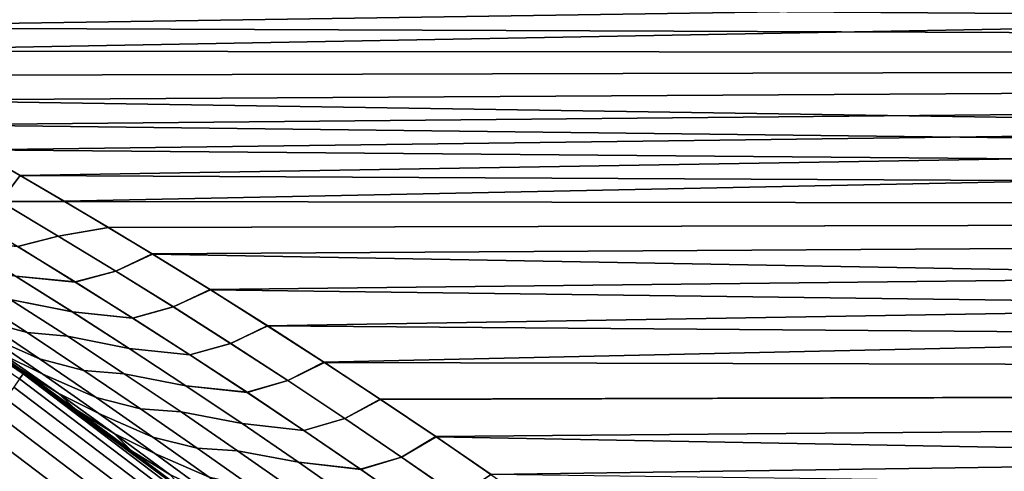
# Model space of a CAD drawing. Header units: metres. Extents: x -22 to 95, y -240 to 22.
# Tile 134 of 180: x 12.83 to 16.31, y 17.51 to 19.11. Entities that reach past the tile are written whole.
import ezdxf

# ---------------------------------------------------------------- set-up
doc = ezdxf.new("R2010")
doc.units = ezdxf.units.M
doc.layers.add('solid_10_151_013_XXX', color=7, linetype='CONTINUOUS')

msp = doc.modelspace()

# ---------------------------------------------------------------- linework, layer by layer
at = {"layer": 'solid_10_151_013_XXX'}
for points in [[(11.401202, 19.321581, 74.569916), (11.197664, 19.421125, 74.776665), (38, 19.472612, 74.885872), (38, 18.97739, 73.895119)], [(11.712414, 19.16507, 93.744232), (11.87272, 19.082386, 93.905182), (38, 19.472612, 93.114128)], [(11.87272, 19.082386, 93.905182), (12.033831, 18.997803, 94.066452), (38, 19.472612, 93.114128)], [(12.194837, 18.911736, 94.227234), (38, 18.97739, 94.104881), (38, 19.472612, 93.114128), (12.033831, 18.997803, 94.066452)], [(11.556836, 19.243959, 74.412506), (11.401202, 19.321581, 74.569916), (38, 18.97739, 73.895119)], [(11.714858, 19.163824, 74.253319), (11.556836, 19.243959, 74.412506), (38, 18.97739, 73.895119)], [(11.874459, 19.081486, 74.093086), (11.714858, 19.163824, 74.253319), (38, 18.97739, 73.895119)], [(12.034831, 18.997278, 73.932556), (11.874459, 19.081486, 74.093086), (38, 18.97739, 73.895119)], [(12.195163, 18.911564, 73.772453), (12.034831, 18.997278, 73.932556), (38, 18.97739, 73.895119)], [(12.194837, 18.911736, 94.227234), (12.354826, 18.824623, 94.386703), (38, 18.97739, 94.104881)], [(12.354646, 18.824724, 73.61348), (12.195163, 18.911564, 73.772453), (38, 18.97739, 73.895119), (38, 18.432438, 72.932243)], [(12.354826, 18.824623, 94.386703), (12.512916, 18.736925, 94.544083), (38, 18.97739, 94.104881)], [(12.512916, 18.736925, 94.544083), (12.670091, 18.648214, 94.700188), (38, 18.97739, 94.104881)], [(12.670091, 18.648214, 94.700188), (12.827073, 18.558149, 94.855644), (38, 18.97739, 94.104881)], [(12.827073, 18.558149, 94.855644), (12.983638, 18.466824, 95.010284), (38, 18.97739, 94.104881)], [(13.139562, 18.37434, 95.16394), (38, 18.432438, 95.067757), (38, 18.97739, 94.104881), (12.983638, 18.466824, 95.010284)], [(12.512498, 18.737156, 73.456329), (12.354646, 18.824724, 73.61348), (38, 18.432438, 72.932243)], [(12.669711, 18.648424, 73.300171), (12.512498, 18.737156, 73.456329), (38, 18.432438, 72.932243)], [(12.757255, 18.465824, 72.971306), (12.55216, 18.585196, 73.173668), (12.669711, 18.648424, 73.300171), (12.826927, 18.558224, 73.144478)], [(12.757446, 18.465714, 95.028885), (12.827073, 18.558149, 94.855644), (12.670091, 18.648214, 94.700188), (12.552356, 18.585083, 94.826523)], [(12.826927, 18.558224, 73.144478), (12.669711, 18.648424, 73.300171), (38, 18.432438, 72.932243)], [(12.757255, 18.465824, 72.971306), (12.826927, 18.558224, 73.144478), (12.983854, 18.466686, 72.989479)], [(12.757446, 18.465714, 95.028885), (12.983638, 18.466824, 95.010284), (12.827073, 18.558149, 94.855644)], [(12.983854, 18.466686, 72.989479), (12.826927, 18.558224, 73.144478), (38, 18.432438, 72.932243)], [(12.838144, 17.856771, 133.647018), (11.932099, 18.474503, 133.647018), (11.920365, 18.456335, 133.792786), (12.82552, 17.839211, 133.792786)], [(12.838144, 17.856771, 133.647018), (12.5679, 18.056797, 133.5), (11.932099, 18.474503, 133.647018)], [(12.757255, 18.465824, 72.971306), (12.961893, 18.344057, 72.769936), (12.81845, 18.306732, 72.659363), (12.614032, 18.429573, 72.860085)], [(12.96208, 18.343945, 95.230247), (12.757446, 18.465714, 95.028885), (12.614223, 18.429459, 95.140099), (12.818636, 18.30662, 95.34082)], [(12.757255, 18.465824, 72.971306), (12.983854, 18.466686, 72.989479), (13.140201, 18.373945, 72.835403), (12.961893, 18.344057, 72.769936)], [(12.757446, 18.465714, 95.028885), (12.96208, 18.343945, 95.230247), (13.139562, 18.37434, 95.16394), (12.983638, 18.466824, 95.010284)], [(13.140201, 18.373945, 72.835403), (12.983854, 18.466686, 72.989479), (38, 18.432438, 72.932243)], [(13.139562, 18.37434, 95.16394), (13.294619, 18.280802, 95.31646), (38, 18.432438, 95.067757)], [(13.295676, 18.280148, 72.68248), (13.140201, 18.373945, 72.835403), (38, 18.432438, 72.932243), (38, 17.838165, 71.997925)], [(13.294619, 18.280802, 95.31646), (13.499626, 18.154638, 95.517776), (38, 18.432438, 95.067757)], [(13.499626, 18.154638, 95.517776), (13.702247, 18.027042, 95.716476), (38, 18.432438, 95.067757)], [(13.702247, 18.027042, 95.716476), (13.902996, 17.897879, 95.912849), (38, 18.432438, 95.067757)], [(14.101972, 17.767124, 96.106995), (38, 17.838165, 96.002075), (38, 18.432438, 95.067757), (13.902996, 17.897879, 95.912849)], [(13.166037, 18.219881, 72.56958), (12.961893, 18.344057, 72.769936), (13.140201, 18.373945, 72.835403), (13.295676, 18.280148, 72.68248)], [(12.96208, 18.343945, 95.230247), (13.166219, 18.219769, 95.430603), (13.294619, 18.280802, 95.31646), (13.139562, 18.37434, 95.16394)], [(12.961893, 18.344057, 72.769936), (13.166037, 18.219881, 72.56958), (13.022356, 18.181503, 72.459671), (12.81845, 18.306732, 72.659363)], [(13.166219, 18.219769, 95.430603), (12.96208, 18.343945, 95.230247), (12.818636, 18.30662, 95.34082), (13.022538, 18.181389, 95.540504)], [(13.022356, 18.181503, 72.459671), (12.810447, 18.202589, 72.411613), (12.608231, 18.327126, 72.609566), (12.81845, 18.306732, 72.659363)], [(12.608419, 18.327011, 95.390617), (12.810631, 18.202475, 95.58857), (13.022538, 18.181389, 95.540504), (12.818636, 18.30662, 95.34082)], [(13.369645, 18.093287, 72.370224), (13.166037, 18.219881, 72.56958), (13.295676, 18.280148, 72.68248), (13.501117, 18.153706, 72.480759)], [(13.369825, 18.093174, 95.629944), (13.499626, 18.154638, 95.517776), (13.294619, 18.280802, 95.31646), (13.166219, 18.219769, 95.430603)], [(13.501117, 18.153706, 72.480759), (13.295676, 18.280148, 72.68248), (38, 17.838165, 71.997925)], [(13.012118, 18.075712, 72.214714), (12.79254, 18.119736, 72.17141), (12.589845, 18.247492, 72.369415), (12.810447, 18.202589, 72.411613)], [(12.589897, 18.247458, 95.630638), (12.792591, 18.119701, 95.828644), (13.0123, 18.075596, 95.785461), (12.810631, 18.202475, 95.58857)], [(13.225712, 18.053875, 72.261024), (13.012118, 18.075712, 72.214714), (12.810447, 18.202589, 72.411613), (13.022356, 18.181503, 72.459671)], [(12.810631, 18.202475, 95.58857), (13.0123, 18.075596, 95.785461), (13.225892, 18.053761, 95.739151), (13.022538, 18.181389, 95.540504)], [(13.166037, 18.219881, 72.56958), (13.369645, 18.093287, 72.370224), (13.225712, 18.053875, 72.261024), (13.022356, 18.181503, 72.459671)], [(13.369825, 18.093174, 95.629944), (13.166219, 18.219769, 95.430603), (13.022538, 18.181389, 95.540504), (13.225892, 18.053761, 95.739151)], [(12.851735, 18.002562, 71.855835), (12.694086, 18.044798, 71.753098), (12.4918, 18.177322, 71.950569), (12.649708, 18.133886, 72.05275)], [(12.491811, 18.177315, 96.049438), (12.694097, 18.04479, 96.24691), (12.851765, 18.002542, 96.144196), (12.649737, 18.133867, 95.947281)], [(12.994648, 17.989622, 71.974495), (12.851735, 18.002562, 71.855835), (12.649708, 18.133886, 72.05275), (12.79254, 18.119736, 72.17141)], [(12.649737, 18.133867, 95.947281), (12.851765, 18.002542, 96.144196), (12.994699, 17.98959, 96.025551), (12.792591, 18.119701, 95.828644)], [(13.572684, 17.96426, 72.171898), (13.369645, 18.093287, 72.370224), (13.501117, 18.153706, 72.480759), (13.703894, 18.025995, 72.281914)], [(13.572861, 17.964146, 95.82827), (13.702247, 18.027042, 95.716476), (13.499626, 18.154638, 95.517776), (13.369825, 18.093174, 95.629944)], [(13.703894, 18.025995, 72.281914), (13.501117, 18.153706, 72.480759), (38, 17.838165, 71.997925)], [(12.895727, 17.90992, 71.556786), (12.70815, 17.991877, 71.486626), (12.508209, 18.126179, 71.681847), (12.694086, 18.044798, 71.753098)], [(12.50821, 18.126177, 96.318153), (12.708151, 17.991877, 96.513367), (12.895737, 17.909914, 96.443222), (12.694097, 18.04479, 96.24691)], [(13.213211, 17.946484, 72.018875), (12.994648, 17.989622, 71.974495), (12.79254, 18.119736, 72.17141), (13.012118, 18.075712, 72.214714)], [(12.792591, 18.119701, 95.828644), (12.994699, 17.98959, 96.025551), (13.213388, 17.946367, 95.981293), (13.0123, 18.075596, 95.785461)], [(13.369645, 18.093287, 72.370224), (13.572684, 17.96426, 72.171898), (13.428481, 17.923834, 72.063423), (13.225712, 18.053875, 72.261024)], [(13.572861, 17.964146, 95.82827), (13.369825, 18.093174, 95.629944), (13.225892, 18.053761, 95.739151), (13.428658, 17.923719, 95.936745)], [(12.563164, 18.065895, 96.618973), (12.76275, 17.928015, 96.813942), (12.907421, 17.855263, 96.707405), (12.708151, 17.991877, 96.513367)], [(12.907421, 17.855263, 71.292587), (12.762752, 17.928013, 71.18605), (12.563165, 18.065895, 71.38102), (12.70815, 17.991877, 71.486626)], [(13.428481, 17.923834, 72.063423), (13.213211, 17.946484, 72.018875), (13.012118, 18.075712, 72.214714), (13.225712, 18.053875, 72.261024)], [(13.0123, 18.075596, 95.785461), (13.213388, 17.946367, 95.981293), (13.428658, 17.923719, 95.936745), (13.225892, 18.053761, 95.739151)], [(-13.466738, 17.396746), (-12.567911, 18.056787), (13.466738, 17.396746)], [(-12.567911, 18.056787), (12.567911, 18.056787), (13.466738, 17.396746)], [(12.5679, 18.056797, 133.5), (13.466331, 17.397066, 133.5), (12.729504, 17.943237, 97.003548), (12.584226, 18.045422, 96.834091)], [(12.838144, 17.856771, 133.647018), (13.466331, 17.397066, 133.5), (12.5679, 18.056797, 133.5)], [(13.579324, 17.309013, 70.010773), (13.466738, 17.396746), (12.567911, 18.056787), (13.440698, 17.416878, 70.171043)], [(13.300822, 17.52393, 70.332924), (13.440698, 17.416878, 70.171043), (12.567911, 18.056787)], [(13.159759, 17.63011, 70.496376), (13.300822, 17.52393, 70.332924), (12.567911, 18.056787)], [(13.017565, 17.735359, 70.661377), (13.159759, 17.63011, 70.496376), (12.567911, 18.056787)], [(12.874305, 17.839626, 70.827866), (13.017565, 17.735359, 70.661377), (12.567911, 18.056787)], [(12.825768, 17.874554, 70.884346), (12.874305, 17.839626, 70.827866), (12.567911, 18.056787)], [(13.053128, 17.868879, 71.660049), (12.895727, 17.90992, 71.556786), (12.694086, 18.044798, 71.753098), (12.851735, 18.002562, 71.855835)], [(12.694097, 18.04479, 96.24691), (12.895737, 17.909914, 96.443222), (13.053157, 17.86886, 96.339973), (12.851765, 18.002542, 96.144196)], [(13.775115, 17.83279, 71.974602), (13.572684, 17.96426, 72.171898), (13.703894, 18.025995, 72.281914), (13.904576, 17.896854, 72.085609)], [(13.775288, 17.832676, 96.025558), (13.902996, 17.897879, 95.912849), (13.702247, 18.027042, 95.716476), (13.572861, 17.964146, 95.82827)], [(13.904576, 17.896854, 72.085609), (13.703894, 18.025995, 72.281914), (38, 17.838165, 71.997925)], [(13.096688, 17.772676, 71.361641), (12.907421, 17.855263, 71.292587), (12.70815, 17.991877, 71.486626), (12.895727, 17.90992, 71.556786)], [(12.708151, 17.991877, 96.513367), (12.907421, 17.855263, 96.707405), (13.096697, 17.772673, 96.638367), (12.895737, 17.909914, 96.443222)], [(13.196136, 17.857143, 71.778687), (13.053128, 17.868879, 71.660049), (12.851735, 18.002562, 71.855835), (12.994648, 17.989622, 71.974495)], [(12.851765, 18.002542, 96.144196), (13.053157, 17.86886, 96.339973), (13.196185, 17.857111, 96.221359), (12.994699, 17.98959, 96.025551)], [(13.413689, 17.814892, 71.824097), (13.196136, 17.857143, 71.778687), (12.994648, 17.989622, 71.974495), (13.213211, 17.946484, 72.018875)], [(12.994699, 17.98959, 96.025551), (13.196185, 17.857111, 96.221359), (13.413863, 17.814777, 96.176071), (13.213388, 17.946367, 95.981293)], [(13.572684, 17.96426, 72.171898), (13.775115, 17.83279, 71.974602), (13.630629, 17.79137, 71.866882), (13.428481, 17.923834, 72.063423)], [(13.775288, 17.832676, 96.025558), (13.572861, 17.964146, 95.82827), (13.428658, 17.923719, 95.936745), (13.630801, 17.791256, 96.133286)], [(13.466331, 17.397066, 133.5), (12.825771, 17.874552, 97.115662), (12.729504, 17.943237, 97.003548)], [(12.961623, 17.787807, 97.007698), (12.76275, 17.928015, 96.813942), (12.729504, 17.943237, 97.003548), (12.825771, 17.874552, 97.115662)], [(12.762752, 17.928013, 71.18605), (12.961626, 17.787806, 70.992294), (12.825768, 17.874554, 70.884346), (12.730042, 17.942854, 70.995827)], [(12.76275, 17.928015, 96.813942), (12.961623, 17.787807, 97.007698), (13.105987, 17.716326, 96.900261), (12.907421, 17.855263, 96.707405)], [(13.105989, 17.716324, 71.099731), (12.961626, 17.787806, 70.992294), (12.762752, 17.928013, 71.18605), (12.907421, 17.855263, 71.292587)], [(13.630629, 17.79137, 71.866882), (13.413689, 17.814892, 71.824097), (13.213211, 17.946484, 72.018875), (13.428481, 17.923834, 72.063423)], [(13.213388, 17.946367, 95.981293), (13.413863, 17.814777, 96.176071), (13.630801, 17.791256, 96.133286), (13.428658, 17.923719, 95.936745)], [(13.253853, 17.73283, 71.465408), (13.096688, 17.772676, 71.361641), (12.895727, 17.90992, 71.556786), (13.053128, 17.868879, 71.660049)], [(12.895737, 17.909914, 96.443222), (13.096697, 17.772673, 96.638367), (13.253879, 17.732813, 96.534615), (13.053157, 17.86886, 96.339973)], [(13.976903, 17.698864, 71.778351), (13.775115, 17.83279, 71.974602), (13.904576, 17.896854, 72.085609), (14.103354, 17.766211, 71.891663)], [(13.977071, 17.698751, 96.221809), (14.101972, 17.767124, 96.106995), (13.902996, 17.897879, 95.912849), (13.775288, 17.832676, 96.025558)], [(14.103354, 17.766211, 71.891663), (13.904576, 17.896854, 72.085609), (38, 17.838165, 71.997925)], [(13.712273, 17.194645, 133.647018), (12.838144, 17.856771, 133.647018), (12.82552, 17.839211, 133.792786), (13.698788, 17.177736, 133.792786)], [(12.961626, 17.787806, 70.992294), (13.024185, 17.730734, 70.690842), (12.874305, 17.839626, 70.827866), (12.825768, 17.874554, 70.884346)], [(13.466331, 17.397066, 133.5), (12.873771, 17.840012, 97.171509), (12.825771, 17.874552, 97.115662)], [(12.961623, 17.787807, 97.007698), (12.825771, 17.874552, 97.115662), (12.873771, 17.840012, 97.171509), (13.024186, 17.730734, 97.309158)], [(13.712273, 17.194645, 133.647018), (13.466331, 17.397066, 133.5), (12.838144, 17.856771, 133.647018)], [(13.296934, 17.63306, 71.167679), (13.105989, 17.716324, 71.099731), (12.907421, 17.855263, 71.292587), (13.096688, 17.772676, 71.361641)], [(12.907421, 17.855263, 96.707405), (13.105987, 17.716326, 96.900261), (13.296941, 17.633057, 96.832329), (13.096697, 17.772673, 96.638367)], [(13.396967, 17.722286, 71.583984), (13.253853, 17.73283, 71.465408), (13.053128, 17.868879, 71.660049), (13.196136, 17.857143, 71.778687)], [(13.053157, 17.86886, 96.339973), (13.253879, 17.732813, 96.534615), (13.397015, 17.722254, 96.416054), (13.196185, 17.857111, 96.221359)], [(13.613518, 17.680927, 71.630402), (13.396967, 17.722286, 71.583984), (13.196136, 17.857143, 71.778687), (13.413689, 17.814892, 71.824097)], [(13.196185, 17.857111, 96.221359), (13.397015, 17.722254, 96.416054), (13.613688, 17.680813, 96.369766), (13.413863, 17.814777, 96.176071)], [(13.698788, 17.177736, 133.792786), (12.82552, 17.839211, 133.792786), (12.804607, 17.810123, 133.935715), (13.676452, 17.149727, 133.935715)], [(13.466331, 17.397066, 133.5), (13.017009, 17.735769, 97.337982), (12.873771, 17.840012, 97.171509)], [(13.024186, 17.730734, 97.309158), (12.873771, 17.840012, 97.171509), (13.017009, 17.735769, 97.337982)], [(13.024185, 17.730734, 70.690842), (13.017565, 17.735359, 70.661377), (12.874305, 17.839626, 70.827866)], [(13.832117, 17.656471, 71.671417), (13.613518, 17.680927, 71.630402), (13.413689, 17.814892, 71.824097), (13.630629, 17.79137, 71.866882)], [(13.413863, 17.814777, 96.176071), (13.613688, 17.680813, 96.369766), (13.832285, 17.656359, 96.328751), (13.630801, 17.791256, 96.133286)], [(13.775115, 17.83279, 71.974602), (13.976903, 17.698864, 71.778351), (13.832117, 17.656471, 71.671417), (13.630629, 17.79137, 71.866882)], [(13.977071, 17.698751, 96.221809), (13.775288, 17.832676, 96.025558), (13.630801, 17.791256, 96.133286), (13.832285, 17.656359, 96.328751)], [(14.101972, 17.767124, 96.106995), (14.299042, 17.634846, 96.298874), (38, 17.838165, 96.002075)], [(14.300167, 17.634087, 71.700043), (14.103354, 17.766211, 71.891663), (38, 17.838165, 71.997925), (38, 17.19627, 71.095032)], [(14.299042, 17.634846, 96.298874), (14.494074, 17.501108, 96.488441), (38, 17.838165, 96.002075)], [(14.494074, 17.501108, 96.488441), (14.686936, 17.36598, 96.675674), (38, 17.838165, 96.002075)], [(14.686936, 17.36598, 96.675674), (14.87764, 17.229507, 96.860565), (38, 17.838165, 96.002075)], [(15.066322, 17.091711, 97.043137), (38, 17.19627, 96.904968), (38, 17.838165, 96.002075), (14.87764, 17.229507, 96.860565)], [(13.676452, 17.149727, 133.935715), (12.804607, 17.810123, 133.935715), (12.77561, 17.769791, 134.074432), (13.64548, 17.110889, 134.074432)], [(12.961623, 17.787807, 97.007698), (13.15975, 17.645266, 97.200233), (13.303816, 17.575056, 97.091927), (13.105987, 17.716326, 96.900261)], [(13.024186, 17.730734, 97.309158), (13.15975, 17.645266, 97.200233), (12.961623, 17.787807, 97.007698)], [(12.961626, 17.787806, 70.992294), (13.159756, 17.645262, 70.799759), (13.024185, 17.730734, 70.690842)], [(13.303821, 17.575052, 70.908073), (13.159756, 17.645262, 70.799759), (12.961626, 17.787806, 70.992294), (13.105989, 17.716324, 71.099731)], [(13.64548, 17.110889, 134.074432), (12.77561, 17.769791, 134.074432), (12.738807, 17.718601, 134.207611), (13.606171, 17.0616, 134.207611)], [(13.453873, 17.594404, 71.271912), (13.296934, 17.63306, 71.167679), (13.096688, 17.772676, 71.361641), (13.253853, 17.73283, 71.465408)], [(13.096697, 17.772673, 96.638367), (13.296941, 17.633057, 96.832329), (13.453897, 17.594387, 96.728111), (13.253879, 17.732813, 96.534615)], [(14.178009, 17.562469, 71.58316), (13.976903, 17.698864, 71.778351), (14.103354, 17.766211, 71.891663), (14.300167, 17.634087, 71.700043)], [(14.178172, 17.562357, 96.417), (14.299042, 17.634846, 96.298874), (14.101972, 17.767124, 96.106995), (13.977071, 17.698751, 96.221809)], [(13.606171, 17.0616, 134.207611), (12.738807, 17.718601, 134.207611), (12.694554, 17.657049, 134.333969), (13.558905, 17.002329, 134.333969)], [(13.466331, 17.397066, 133.5), (13.159165, 17.630552, 97.502937), (13.017009, 17.735769, 97.337982)], [(13.024186, 17.730734, 97.309158), (13.017009, 17.735769, 97.337982), (13.159165, 17.630552, 97.502937)], [(13.024185, 17.730734, 70.690842), (13.221858, 17.584532, 70.498489), (13.159759, 17.63011, 70.496376), (13.017565, 17.735359, 70.661377)], [(13.357104, 17.500372, 70.608452), (13.221858, 17.584532, 70.498489), (13.024185, 17.730734, 70.690842), (13.159756, 17.645262, 70.799759)], [(13.15975, 17.645266, 97.200233), (13.024186, 17.730734, 97.309158), (13.159165, 17.630552, 97.502937), (13.221856, 17.584534, 97.501511)], [(13.105987, 17.716326, 96.900261), (13.303816, 17.575056, 97.091927), (13.496434, 17.491058, 97.025101), (13.296941, 17.633057, 96.832329)], [(13.49643, 17.49106, 70.974907), (13.303821, 17.575052, 70.908073), (13.105989, 17.716324, 71.099731), (13.296934, 17.63306, 71.167679)], [(13.597107, 17.585041, 71.390411), (13.453873, 17.594404, 71.271912), (13.253853, 17.73283, 71.465408), (13.396967, 17.722286, 71.583984)], [(13.253879, 17.732813, 96.534615), (13.453897, 17.594387, 96.728111), (13.597151, 17.585011, 96.609634), (13.397015, 17.722254, 96.416054)], [(13.812662, 17.544579, 71.43779), (13.597107, 17.585041, 71.390411), (13.396967, 17.722286, 71.583984), (13.613518, 17.680927, 71.630402)], [(13.397015, 17.722254, 96.416054), (13.597151, 17.585011, 96.609634), (13.812826, 17.544466, 96.56237), (13.613688, 17.680813, 96.369766)], [(14.032911, 17.519125, 71.477028), (13.812662, 17.544579, 71.43779), (13.613518, 17.680927, 71.630402), (13.832117, 17.656471, 71.671417)], [(13.613688, 17.680813, 96.369766), (13.812826, 17.544466, 96.56237), (14.033073, 17.519014, 96.523132), (13.832285, 17.656359, 96.328751)], [(13.976903, 17.698864, 71.778351), (14.178009, 17.562469, 71.58316), (14.032911, 17.519125, 71.477028), (13.832117, 17.656471, 71.671417)], [(14.178172, 17.562357, 96.417), (13.977071, 17.698751, 96.221809), (13.832285, 17.656359, 96.328751), (14.033073, 17.519014, 96.523132)], [(13.558905, 17.002329, 134.333969), (12.694554, 17.657049, 134.333969), (12.643278, 17.58573, 134.452271), (13.504138, 16.933653, 134.452271)], [(13.15975, 17.645266, 97.200233), (13.357097, 17.500378, 97.391541), (13.500873, 17.431446, 97.282387), (13.303816, 17.575056, 97.091927)], [(13.221856, 17.584534, 97.501511), (13.357097, 17.500378, 97.391541), (13.15975, 17.645266, 97.200233)], [(13.50088, 17.43144, 70.717606), (13.357104, 17.500372, 70.608452), (13.159756, 17.645262, 70.799759), (13.303821, 17.575052, 70.908073)], [(13.466331, 17.397066, 133.5), (13.300189, 17.52441, 97.666344), (13.159165, 17.630552, 97.502937)], [(13.221856, 17.584534, 97.501511), (13.159165, 17.630552, 97.502937), (13.300189, 17.52441, 97.666344)], [(13.221858, 17.584532, 70.498489), (13.300822, 17.52393, 70.332924), (13.159759, 17.63011, 70.496376)], [(13.653152, 17.45359, 71.079582), (13.49643, 17.49106, 70.974907), (13.296934, 17.63306, 71.167679), (13.453873, 17.594404, 71.271912)], [(13.296941, 17.633057, 96.832329), (13.496434, 17.491058, 97.025101), (13.653173, 17.453575, 96.920441), (13.453897, 17.594387, 96.728111)], [(14.378399, 17.423594, 71.38903), (14.178009, 17.562469, 71.58316), (14.300167, 17.634087, 71.700043), (14.49495, 17.500504, 71.510712)], [(14.378556, 17.423483, 96.611122), (14.494074, 17.501108, 96.488441), (14.299042, 17.634846, 96.298874), (14.178172, 17.562357, 96.417)], [(14.49495, 17.500504, 71.510712), (14.300167, 17.634087, 71.700043), (38, 17.19627, 71.095032)], [(13.504138, 16.933653, 134.452271), (12.643278, 17.58573, 134.452271), (12.585473, 17.505327, 134.561386), (13.442397, 16.856234, 134.561386)], [(13.357097, 17.500378, 97.391541), (13.221856, 17.584534, 97.501511), (13.300189, 17.52441, 97.666344), (13.418703, 17.435974, 97.692596)], [(13.357104, 17.500372, 70.608452), (13.418708, 17.435972, 70.307404), (13.300822, 17.52393, 70.332924), (13.221858, 17.584532, 70.498489)], [(13.303816, 17.575056, 97.091927), (13.500873, 17.431446, 97.282387), (13.695143, 17.346664, 97.216667), (13.496434, 17.491058, 97.025101)], [(13.695142, 17.346666, 70.783333), (13.50088, 17.43144, 70.717606), (13.303821, 17.575052, 70.908073), (13.49643, 17.49106, 70.974907)], [(13.79652, 17.445396, 71.197968), (13.653152, 17.45359, 71.079582), (13.453873, 17.594404, 71.271912), (13.597107, 17.585041, 71.390411)], [(13.453897, 17.594387, 96.728111), (13.653173, 17.453575, 96.920441), (13.796561, 17.445368, 96.802078), (13.597151, 17.585011, 96.609634)], [(14.011086, 17.405834, 71.246277), (13.79652, 17.445396, 71.197968), (13.597107, 17.585041, 71.390411), (13.812662, 17.544579, 71.43779)], [(13.597151, 17.585011, 96.609634), (13.796561, 17.445368, 96.802078), (14.011246, 17.405722, 96.753876), (13.812826, 17.544466, 96.56237)], [(14.232973, 17.379322, 71.283737), (14.011086, 17.405834, 71.246277), (13.812662, 17.544579, 71.43779), (14.032911, 17.519125, 71.477028)], [(13.812826, 17.544466, 96.56237), (14.011246, 17.405722, 96.753876), (14.23313, 17.379211, 96.716415), (14.033073, 17.519014, 96.523132)], [(14.178009, 17.562469, 71.58316), (14.378399, 17.423594, 71.38903), (14.232973, 17.379322, 71.283737), (14.032911, 17.519125, 71.477028)], [(14.378556, 17.423483, 96.611122), (14.178172, 17.562357, 96.417), (14.033073, 17.519014, 96.523132), (14.23313, 17.379211, 96.716415)], [(13.466331, 17.397066, 133.5), (13.440029, 17.417395, 97.828186), (13.300189, 17.52441, 97.666344)], [(13.418703, 17.435974, 97.692596), (13.300189, 17.52441, 97.666344), (13.440029, 17.417395, 97.828186)], [(13.418708, 17.435972, 70.307404), (13.440698, 17.416878, 70.171043), (13.300822, 17.52393, 70.332924)]]:
    msp.add_3dface(points, dxfattribs=at)

doc.saveas('drawing.dxf')
